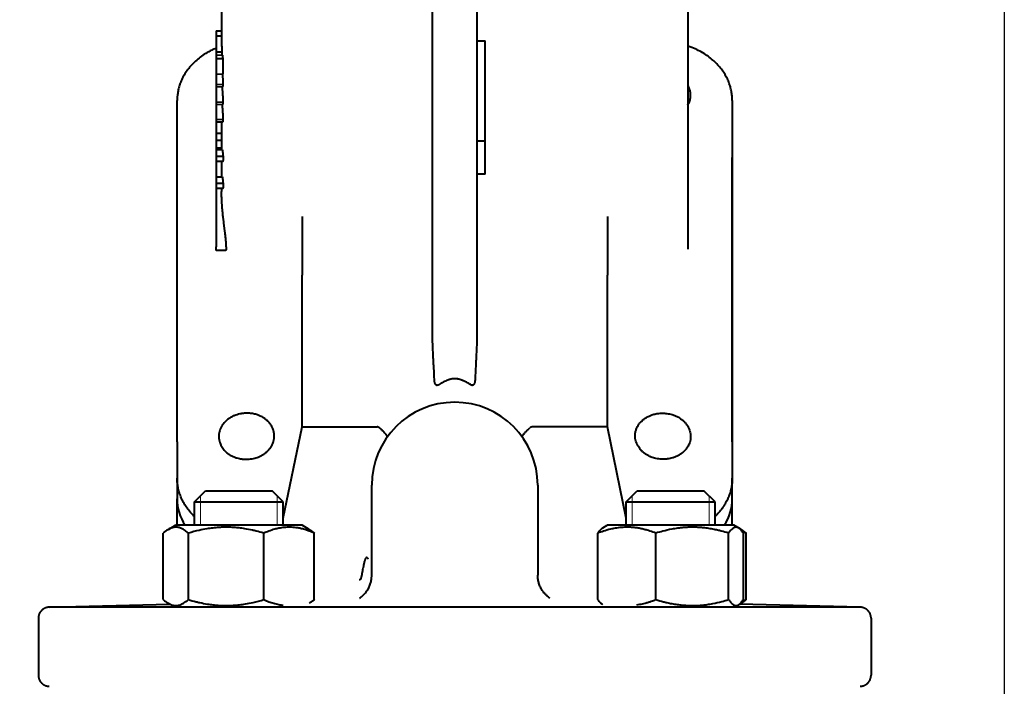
# Model space of a CAD drawing. Header units: millimetres. Extents: x -4428 to 3866, y -3426 to 3855.
# Tile 41 of 191: x -130 to 48, y -2089 to -1969. Entities that reach past the tile are written whole.
import ezdxf

# ---------------------------------------------------------------- set-up
doc = ezdxf.new("R2010")
doc.units = ezdxf.units.MM
doc.linetypes.add('K5LT_BASIC', pattern=[0])
doc.linetypes.add('K5LT_THIN', pattern=[0])
doc.layers.add('Системный слой', color=7, linetype='Continuous')
doc.styles.add('KDIMTEXTSTYLE', font='GOST_AU.SHX', dxfattribs={"width": 0.96, "oblique": 15, "height": 5})
doc.dimstyles.new('KDIMSTYLE (1.00)', dxfattribs={"dimtxt": 5, "dimasz": 1, "dimexe": 2, "dimexo": 0, "dimgap": 1, "dimtad": 1, "dimtxsty": 'KDIMTEXTSTYLE', "dimsah": 1, "dimcen": 0, "dimdle": 1, "dimadec": 0, "dimazin": 0, "dimtfac": 0.667, "dimtmove": 0, "dimatfit": 3, "dimfxl": 1, "dimtvp": 1, "dimtolj": 1, "dimtzin": 0, "dimarcsym": 0})

# ---------------------------------------------------------------- blocks, each defined once
blk = doc.blocks.new('KDIMARROW_01')
at = {"layer": 'Системный слой'}
blk.add_hatch(color=0, dxfattribs=at).paths.add_polyline_path([(0, 0), (-5, 0.66), (-4.5, 0), (-5, -0.66)])
at = {"layer": 'Системный слой', "color": 0, "linetype": 'K5LT_THIN', "lineweight": 20}
for p, q in [((-4.5, 0), (-5, 0.66)), ((-5, 0.66), (0, 0)), ((0, 0), (-5, -0.66)), ((-5, -0.66), (-4.5, 0)), ((0, 0), (-1, 0))]:
    blk.add_line(p, q, dxfattribs=at)
blk = doc.blocks.new('U22')
at = {"layer": 'Системный слой', "color": 150, "linetype": 'K5LT_BASIC', "lineweight": 40, "true_color": 0x0080ff}
for p, q in [((-55.34, -2025.5), (-55.34, -1948.59)), ((-47.34, -1948.59), (-47.34, -2025.5)), ((-93.34, -1964.93), (-93.34, -1972.31)), ((-9.34, -1964.93), (-9.34, -2010.08)), ((-94.34, -1970.77), (-94.34, -1971.67)), ((-94.34, -1970.77), (-93.34, -1970.8)), ((-94.34, -1971.67), (-94.34, -1974.56)), ((-94.34, -1971.67), (-93.34, -1971.69)), ((-47.34, -1972.59), (-45.84, -1972.59)), ((-45.84, -1990.59), (-45.84, -1972.59)), ((-94.34, -1974.56), (-93.3, -1974.55)), ((-94.34, -1974.56), (-94.34, -1975.09)), ((-94.34, -1975.09), (-93.18, -1975.15)), ((-94.34, -1975.09), (-94.34, -1975.76)), ((-94.34, -1975.76), (-93.11, -1975.75)), ((-94.34, -1975.76), (-94.34, -1978.59)), ((-93.11, -1975.75), (-93.11, -1978.5)), ((-94.34, -1978.59), (-93.11, -1978.5)), ((-94.34, -1978.59), (-94.34, -1980.43)), ((-94.34, -1980.43), (-93.09, -1980.39)), ((-94.34, -1980.43), (-94.34, -1980.83)), ((-94.34, -1980.83), (-93.13, -1980.79)), ((-94.34, -1980.83), (-94.34, -1983.65)), ((-101.34, -2044.74), (-101.34, -1983.31)), ((-93.09, -1983.61), (-94.34, -1983.65)), ((-94.34, -1983.65), (-94.34, -1984.03)), ((-94.34, -1984.03), (-93.13, -1983.99)), ((-94.34, -1984.03), (-94.34, -1986.79)), ((-1.34, -1983.31), (-1.34, -2044.74)), ((-93.09, -1986.75), (-94.34, -1986.79)), ((-94.34, -1986.79), (-94.34, -1987.17)), ((-94.34, -1987.17), (-93.13, -1987.13)), ((-94.34, -1987.17), (-94.34, -1989.27)), ((-93.34, -1987.14), (-93.34, -1989.88)), ((-93.34, -1989.27), (-94.34, -1989.27)), ((-94.34, -1989.27), (-94.34, -1990.5)), ((-93.33, -1990.5), (-94.34, -1990.5)), ((-94.34, -1990.5), (-94.34, -1991.88)), ((-93.33, -1990.5), (-93.33, -1991.88)), ((-47.34, -1990.59), (-45.84, -1990.59)), ((-45.84, -1996.59), (-45.84, -1990.59)), ((-94.34, -1991.88), (-94.34, -1992.18)), ((-93.33, -1991.88), (-94.34, -1991.88)), ((-93.19, -1992.18), (-94.34, -1992.18)), ((-94.34, -1992.18), (-94.34, -1993.4)), ((-94.34, -1993.4), (-94.34, -1994.31)), ((-93.04, -1993.4), (-94.34, -1993.4)), ((-1.34, -2044.74), (-1.34, -1993.58)), ((-93.14, -1994.31), (-94.34, -1994.31)), ((-94.34, -1994.31), (-94.34, -1997.05)), ((-93.34, -1994.31), (-93.34, -1996.19)), ((-94.34, -1997.05), (-93.19, -1997.05)), ((-94.34, -1997.05), (-94.34, -1998.28)), ((-45.84, -1996.59), (-47.34, -1996.59)), ((-93.04, -1998.28), (-94.34, -1998.28)), ((-94.34, -1998.28), (-94.34, -1999.18)), ((-93.14, -1999.18), (-94.34, -1999.18)), ((-94.34, -1999.18), (-94.34, -2009.67)), ((-93.34, -1999.18), (-93.34, -1999.69)), ((-78.84, -2004.2), (-78.84, -2014.78)), ((-78.84, -2004.2), (-78.84, -2004.21)), ((-78.84, -2004.2), (-78.84, -2004.2)), ((-23.84, -2004.21), (-23.84, -2004.2)), ((-23.84, -2004.2), (-23.84, -2014.78)), ((-94.34, -2010.33), (-94.34, -2009.67)), ((-92.63, -2010.33), (-94.34, -2010.33)), ((-9.34, -2010.08), (-9.34, -2010.08)), ((-78.84, -2034.85), (-78.84, -2014.78)), ((-23.84, -2034.85), (-23.84, -2014.78)), ((-78.84, -2042.09), (-78.84, -2034.85)), ((-23.84, -2042.09), (-23.84, -2034.85)), ((-82.23, -2058.49), (-78.84, -2042.09)), ((-78.84, -2042.09), (-65.32, -2042.09)), ((-23.84, -2042.09), (-37.35, -2042.09)), ((-20.45, -2058.49), (-23.84, -2042.09)), ((-101.34, -2044.74), (-101.34, -2051.31)), ((-1.34, -2044.74), (-1.34, -2051.31)), ((-101.34, -2051.31), (-101.34, -2051.31)), ((-101.34, -2051.31), (-101.34, -2055.02)), ((-1.34, -2055.02), (-1.34, -2051.31)), ((-98.23, -2055.59), (-96.23, -2053.59)), ((-96.23, -2053.59), (-89.27, -2053.59)), ((-89.27, -2053.59), (-84.23, -2053.59)), ((-82.23, -2055.59), (-84.23, -2053.59)), ((-82.23, -2055.59), (-84.23, -2053.59)), ((-66.28, -2068.76), (-66.28, -2052.59)), ((-36.39, -2052.59), (-36.39, -2068.76)), ((-20.45, -2055.59), (-18.45, -2053.59)), ((-18.45, -2053.59), (-6.45, -2053.59)), ((-4.45, -2055.59), (-6.45, -2053.59)), ((-4.45, -2055.59), (-6.45, -2053.59)), ((-101.34, -2059.79), (-101.34, -2055.02)), ((-98.23, -2059.79), (-98.23, -2055.59)), ((-98.23, -2055.59), (-88.95, -2055.59)), ((-88.95, -2055.59), (-82.23, -2055.59)), ((-82.23, -2059.79), (-82.23, -2055.59)), ((-20.45, -2059.79), (-20.45, -2055.59)), ((-20.45, -2055.59), (-4.45, -2055.59)), ((-4.45, -2059.79), (-4.45, -2055.59)), ((-4.45, -2059.79), (-4.45, -2055.59)), ((-1.34, -2059.79), (-1.34, -2055.02)), ((-102.92, -2060.54), (-101.63, -2059.79)), ((-79.04, -2059.79), (-101.63, -2059.79)), ((-78.83, -2059.79), (-79.04, -2059.79)), ((-77.54, -2060.54), (-78.83, -2059.79)), ((-24.67, -2060.27), (-23.85, -2059.79)), ((-1.05, -2059.79), (-23.85, -2059.79)), ((-0.22, -2060.27), (-1.05, -2059.79)), ((-0.22, -2060.27), (-1.05, -2059.79)), ((0.25, -2060.54), (-0.22, -2060.27)), ((-103.83, -2073.17), (-103.83, -2061.21)), ((-99.32, -2073.17), (-99.32, -2061.21)), ((-85.72, -2073.17), (-85.72, -2061.21)), ((-76.63, -2073.17), (-76.63, -2061.21)), ((-25.55, -2073.17), (-25.55, -2061.21)), ((-15.09, -2073.17), (-15.09, -2061.21)), ((-1.99, -2073.17), (-1.99, -2061.21)), ((0.66, -2073.17), (0.66, -2061.21)), ((1.16, -2073.17), (1.16, -2061.21)), ((-36.39, -2068.76), (-36.39, -2068.76)), ((-68.48, -2072.9), (-68.48, -2072.9)), ((-34.2, -2072.9), (-34.2, -2072.9)), ((-124.39, -2074.54), (-102.7, -2073.97)), ((-122.79, -2074.54), (-124.39, -2074.54)), ((-75.04, -2074.54), (-122.79, -2074.54)), ((-101.72, -2074.54), (-102.92, -2073.85)), ((20.14, -2074.54), (-27.68, -2074.54)), ((21.72, -2074.54), (-0.02, -2073.97)), ((0.03, -2073.97), (0.25, -2073.85)), ((21.72, -2074.54), (20.14, -2074.54)), ((-126.34, -2076.54), (-126.34, -2086.78)), ((23.66, -2076.54), (23.66, -2086.78))]:
    blk.add_line(p, q, dxfattribs=at)
at = {"layer": 'Системный слой', "color": 7, "linetype": 'K5LT_THIN', "lineweight": 20}
for p, q in [((-97.14, -2055.59), (-97.14, -2054.51)), ((-97.14, -2059.79), (-97.14, -2055.59)), ((-83.31, -2055.59), (-83.31, -2054.51)), ((-83.31, -2059.79), (-83.31, -2055.59)), ((-19.36, -2055.59), (-19.36, -2054.51)), ((-19.36, -2059.79), (-19.36, -2055.59)), ((-5.53, -2055.59), (-5.53, -2054.51)), ((-5.53, -2059.79), (-5.53, -2055.59))]:
    blk.add_line(p, q, dxfattribs=at)
at = {"layer": 'Системный слой', "color": 150, "linetype": 'K5LT_BASIC', "lineweight": 40, "true_color": 0x0080ff}
blk.add_arc((-51.34, -2052.59), 14.95, 0, 180, dxfattribs=at)
for centre, major_axis, ratio, start_param, end_param in [((-51.34, -1973.21), (1.76, -58.47), 0.717643, 4.713676, 4.723876), ((-51.34, -1973.04), (41.95, -2.55), 0.818157, 3.27716, 3.294491), ((-51.34, -1989.88), (-42, 0), 0.819152, 0, 0.017858), ((-51.34, -1989.31), (-42, 0), 0.819152, 0.08343, 0.119331), ((-51.34, -1994.18), (-42, 0), 0.819152, 0.08343, 0.119331), ((-88.84, -2055.02), (-12.5, 0), 0.819152, 0, 0.48539), ((-13.84, -2055.02), (12.5, 0), 0.819152, 5.797795, 6.283185)]:
    blk.add_ellipse(centre, major_axis=major_axis, ratio=ratio, start_param=start_param, end_param=end_param, dxfattribs=at)
for points, knots in [([(-93.34, -1972.31), (-93.34, -1972.42), (-93.34, -1972.56), (-93.33, -1972.76), (-93.33, -1972.92), (-93.33, -1973.14), (-93.33, -1973.34), (-93.32, -1973.57), (-93.32, -1973.72), (-93.31, -1973.92), (-93.31, -1974.06), (-93.31, -1974.29), (-93.3, -1974.43), (-93.3, -1974.55)], [0, 0, 0, 0, 2.139658, 2.747726, 3.737011, 5.060143, 6.904634, 7.4323, 9.281878, 9.711621, 11.257079, 11.830708, 14, 14, 14, 14]), ([(-94.34, -1973.9), (-94.35, -1973.9), (-94.37, -1973.91), (-94.62, -1974.02), (-94.86, -1974.13), (-95.47, -1974.42), (-95.84, -1974.62), (-96.53, -1975.05), (-96.86, -1975.27), (-97.47, -1975.73), (-97.75, -1975.96), (-98.29, -1976.45), (-98.54, -1976.7), (-99, -1977.21), (-99.21, -1977.47), (-99.61, -1978), (-99.79, -1978.26), (-100.12, -1978.8), (-100.27, -1979.07), (-100.54, -1979.61), (-100.65, -1979.89), (-100.86, -1980.44), (-100.95, -1980.72), (-101.1, -1981.27), (-101.16, -1981.55), (-101.26, -1982.1), (-101.29, -1982.37), (-101.33, -1982.87), (-101.34, -1983.09), (-101.34, -1983.31)], [8.414609, 8.414609, 8.414609, 8.414609, 8.496629, 8.496629, 9.763988, 9.763988, 11.81624, 11.81624, 13.773665, 13.773665, 15.64175, 15.64175, 17.465488, 17.465488, 19.209839, 19.209839, 20.905535, 20.905535, 22.549265, 22.549265, 24.161293, 24.161293, 25.735639, 25.735639, 27.278677, 27.278677, 28.797726, 28.797726, 30, 30, 30, 30]), ([(-1.34, -1983.31), (-1.34, -1983.03), (-1.35, -1982.76), (-1.4, -1982.22), (-1.44, -1981.94), (-1.54, -1981.39), (-1.61, -1981.12), (-1.76, -1980.58), (-1.86, -1980.31), (-2.07, -1979.77), (-2.19, -1979.5), (-2.46, -1978.97), (-2.6, -1978.71), (-2.93, -1978.19), (-3.11, -1977.93), (-3.49, -1977.42), (-3.71, -1977.17), (-4.16, -1976.68), (-4.4, -1976.43), (-4.92, -1975.97), (-5.19, -1975.74), (-5.78, -1975.3), (-6.09, -1975.08), (-6.75, -1974.67), (-7.1, -1974.48), (-7.83, -1974.11), (-8.21, -1973.94), (-8.84, -1973.7), (-9.09, -1973.61), (-9.34, -1973.53)], [0, 0, 0, 0, 1.44584, 1.44584, 2.909871, 2.909871, 4.386068, 4.386068, 5.877921, 5.877921, 7.401317, 7.401317, 8.953826, 8.953826, 10.549903, 10.549903, 12.20417, 12.20417, 13.888236, 13.888236, 15.634938, 15.634938, 17.465805, 17.465805, 19.337231, 19.337231, 21.310141, 21.310141, 22.521924, 22.521924, 22.521924, 22.521924]), ([(-93.19, -1978.5), (-93.18, -1978.64), (-93.16, -1978.85), (-93.15, -1979.11), (-93.13, -1979.36), (-93.12, -1979.57), (-93.11, -1979.78), (-93.1, -1979.94), (-93.1, -1980.05), (-93.1, -1980.16), (-93.1, -1980.22), (-93.09, -1980.31), (-93.09, -1980.35), (-93.09, -1980.39)], [0, 0, 0, 0, 2.512802, 3.982723, 5.031635, 7.487514, 8.422092, 9.826387, 11.094707, 11.383034, 12.532036, 12.822194, 14, 14, 14, 14]), ([(-93.25, -1980.79), (-93.25, -1980.89), (-93.24, -1981.02), (-93.22, -1981.24), (-93.21, -1981.38), (-93.2, -1981.55), (-93.19, -1981.68), (-93.18, -1981.86), (-93.17, -1982.02), (-93.16, -1982.19), (-93.15, -1982.32), (-93.14, -1982.46), (-93.13, -1982.56), (-93.13, -1982.7), (-93.12, -1982.8), (-93.12, -1982.89), (-93.11, -1982.94), (-93.11, -1982.99), (-93.11, -1983.03), (-93.11, -1983.09), (-93.1, -1983.15), (-93.1, -1983.2), (-93.1, -1983.27), (-93.1, -1983.34), (-93.1, -1983.42), (-93.1, -1983.46), (-93.09, -1983.5), (-93.09, -1983.55), (-93.09, -1983.58), (-93.09, -1983.61)], [0, 0, 0, 0, 2.846947, 4.003216, 6.357729, 6.961379, 8.867968, 10.043463, 11.922745, 13.393424, 15.081745, 15.711988, 17.576537, 18.183532, 19.970491, 20.547847, 21.113777, 21.659557, 22.196778, 22.714386, 23.710294, 24.193659, 24.659969, 26.384543, 26.781915, 27.91152, 28.27229, 28.623401, 30, 30, 30, 30]), ([(-93.09, -1980.39), (-93.09, -1980.42), (-93.09, -1980.47), (-93.1, -1980.53), (-93.1, -1980.56), (-93.1, -1980.6), (-93.1, -1980.65), (-93.1, -1980.69), (-93.11, -1980.73), (-93.12, -1980.77), (-93.13, -1980.79), (-93.13, -1980.79)], [0, 0, 0, 0, 1.715675, 2.137069, 3.37351, 3.77867, 4.175603, 6.777836, 7.247312, 8.176472, 12, 12, 12, 12]), ([(-8.84, -1982.38), (-8.84, -1982.18), (-8.87, -1981.81), (-9.03, -1981.21), (-9.21, -1980.82), (-9.34, -1980.61)], [0, 0, 0, 0, 1.883586, 3.71364, 6, 6, 6, 6]), ([(-9.34, -1984.13), (-9.28, -1984.05), (-9.21, -1983.91), (-9.09, -1983.66), (-9, -1983.42), (-8.92, -1983.14), (-8.86, -1982.81), (-8.84, -1982.55), (-8.84, -1982.38)], [0, 0, 0, 0, 1.468437, 2.18279, 4.045212, 5.151064, 6.383487, 9, 9, 9, 9]), ([(-93.25, -1984), (-93.24, -1984.08), (-93.23, -1984.27), (-93.21, -1984.49), (-93.2, -1984.69), (-93.19, -1984.81), (-93.18, -1984.99), (-93.17, -1985.18), (-93.16, -1985.36), (-93.15, -1985.49), (-93.14, -1985.6), (-93.13, -1985.7), (-93.13, -1985.84), (-93.12, -1985.94), (-93.12, -1986.03), (-93.11, -1986.08), (-93.11, -1986.13), (-93.11, -1986.17), (-93.11, -1986.23), (-93.1, -1986.29), (-93.1, -1986.34), (-93.1, -1986.41), (-93.1, -1986.48), (-93.1, -1986.56), (-93.1, -1986.6), (-93.09, -1986.64), (-93.09, -1986.69), (-93.09, -1986.72), (-93.09, -1986.75)], [0, 0, 0, 0, 2.427648, 5.580042, 6.147387, 8.128614, 9.142672, 11.027521, 13.581823, 14.220884, 14.854572, 16.717869, 17.321004, 19.091204, 19.662446, 20.2222, 20.761745, 21.292729, 21.804143, 22.78785, 23.265249, 23.725804, 25.429114, 25.821589, 26.937272, 27.293595, 27.640377, 29, 29, 29, 29]), ([(-93.09, -1983.61), (-93.09, -1983.63), (-93.09, -1983.65), (-93.09, -1983.69), (-93.09, -1983.73), (-93.1, -1983.8), (-93.1, -1983.85), (-93.1, -1983.91), (-93.11, -1983.94), (-93.11, -1983.96), (-93.12, -1983.98), (-93.12, -1983.99), (-93.13, -1983.99), (-93.13, -1983.99)], [0, 0, 0, 0, 1.008729, 1.512324, 2.018292, 3.567021, 6.272915, 6.81553, 9.225161, 9.864468, 10.303176, 13.02831, 14, 14, 14, 14]), ([(-93.09, -1986.75), (-93.09, -1986.77), (-93.09, -1986.79), (-93.09, -1986.83), (-93.09, -1986.87), (-93.1, -1986.94), (-93.1, -1986.99), (-93.1, -1987.05), (-93.11, -1987.08), (-93.11, -1987.1), (-93.12, -1987.12), (-93.12, -1987.13), (-93.13, -1987.13), (-93.13, -1987.13)], [0, 0, 0, 0, 1.008729, 1.512324, 2.018292, 3.567021, 6.272916, 6.815531, 9.225162, 9.864469, 10.303177, 13.02831, 14, 14, 14, 14]), ([(-93.04, -1993.4), (-93.04, -1993.55), (-93.04, -1993.8), (-93.06, -1994.06), (-93.08, -1994.22), (-93.11, -1994.29), (-93.13, -1994.31), (-93.14, -1994.31)], [0, 0, 0, 0, 1.975265, 3.880888, 5.308818, 6.826663, 8, 8, 8, 8]), ([(-93.34, -1996.19), (-93.34, -1996.32), (-93.33, -1996.55), (-93.33, -1996.83), (-93.32, -1996.99), (-93.32, -1997.05)], [0, 0, 0, 0, 2.344951, 4.344633, 6, 6, 6, 6]), ([(-93.04, -1998.28), (-93.04, -1998.42), (-93.04, -1998.68), (-93.06, -1998.93), (-93.08, -1999.09), (-93.11, -1999.17), (-93.13, -1999.18), (-93.14, -1999.18)], [0, 0, 0, 0, 1.975265, 3.880888, 5.308818, 6.826663, 8, 8, 8, 8]), ([(-92.49, -2009.67), (-92.49, -2009.55), (-92.49, -2009.35), (-92.52, -2008.97), (-92.55, -2008.59), (-92.59, -2008.15), (-92.65, -2007.62), (-92.73, -2006.92), (-92.82, -2006.24), (-92.9, -2005.55), (-92.97, -2005.03), (-93.05, -2004.29), (-93.14, -2003.46), (-93.23, -2002.39), (-93.29, -2001.42), (-93.33, -2000.51), (-93.34, -1999.99), (-93.34, -1999.69)], [0, 0, 0, 0, 1.024356, 1.484733, 2.517012, 3.323462, 3.917665, 5.364101, 6.859422, 7.316817, 8.733578, 9.457789, 10.984343, 12.943449, 14.995281, 16.184479, 18, 18, 18, 18]), ([(-92.49, -2009.67), (-92.49, -2009.74), (-92.49, -2009.89), (-92.51, -2010.07), (-92.53, -2010.22), (-92.58, -2010.31), (-92.61, -2010.33), (-92.63, -2010.33)], [0, 0, 0, 0, 1.316405, 2.796548, 4.19497, 6.149907, 8, 8, 8, 8]), ([(-55.01, -2033.46), (-55.02, -2033.05), (-55.05, -2032.26), (-55.12, -2031.1), (-55.18, -2029.9), (-55.25, -2028.57), (-55.31, -2027.31), (-55.33, -2026.26), (-55.34, -2025.72), (-55.34, -2025.5)], [0, 0, 0, 0, 1.527039, 2.956589, 4.381473, 6.042372, 7.946293, 9.167544, 10, 10, 10, 10]), ([(-47.34, -2025.5), (-47.34, -2025.88), (-47.35, -2027.08), (-47.42, -2028.56), (-47.5, -2030.04), (-47.58, -2031.49), (-47.64, -2032.66), (-47.66, -2033.46)], [0, 0, 0, 0, 1.152049, 3.634331, 4.482879, 5.608034, 8, 8, 8, 8]), ([(-54.34, -2034.54), (-54.36, -2034.56), (-54.41, -2034.58), (-54.48, -2034.6), (-54.54, -2034.6), (-54.59, -2034.59), (-54.64, -2034.57), (-54.67, -2034.55), (-54.7, -2034.52), (-54.73, -2034.5), (-54.77, -2034.46), (-54.8, -2034.41), (-54.84, -2034.35), (-54.87, -2034.28), (-54.9, -2034.2), (-54.93, -2034.11), (-54.95, -2034.01), (-54.98, -2033.87), (-55, -2033.68), (-55.01, -2033.54), (-55.01, -2033.46)], [0, 0, 0, 0, 1.322701, 2.201652, 2.830673, 3.61414, 4.361889, 4.902344, 5.361351, 5.942096, 6.671578, 7.512184, 8.447687, 9.484582, 10.692066, 11.992276, 13.268225, 15.333744, 17.638363, 21, 21, 21, 21]), ([(-48.34, -2034.54), (-48.43, -2034.48), (-48.63, -2034.37), (-48.92, -2034.2), (-49.23, -2034.04), (-49.49, -2033.91), (-49.72, -2033.81), (-49.91, -2033.73), (-50.11, -2033.65), (-50.28, -2033.59), (-50.42, -2033.54), (-50.54, -2033.51), (-50.64, -2033.48), (-50.72, -2033.47), (-50.78, -2033.45), (-50.83, -2033.44), (-50.87, -2033.44), (-50.91, -2033.43), (-50.95, -2033.42), (-50.99, -2033.42), (-51.04, -2033.41), (-51.08, -2033.41), (-51.11, -2033.41), (-51.13, -2033.4), (-51.14, -2033.4), (-51.16, -2033.4), (-51.19, -2033.4), (-51.22, -2033.4), (-51.27, -2033.4), (-51.32, -2033.4), (-51.36, -2033.4), (-51.4, -2033.4), (-51.44, -2033.4), (-51.47, -2033.4), (-51.52, -2033.4), (-51.56, -2033.41), (-51.6, -2033.41), (-51.64, -2033.41), (-51.68, -2033.42), (-51.72, -2033.42), (-51.8, -2033.44), (-51.92, -2033.46), (-52.08, -2033.5), (-52.23, -2033.54), (-52.4, -2033.59), (-52.56, -2033.65), (-52.71, -2033.7), (-52.91, -2033.79), (-53.21, -2033.92), (-53.59, -2034.12), (-53.97, -2034.32), (-54.21, -2034.47), (-54.34, -2034.54)], [0, 0, 0, 0, 0.994733, 1.989466, 2.984199, 3.978933, 4.590575, 5.202217, 5.81386, 6.425502, 6.788315, 7.151128, 7.513942, 7.695348, 7.876755, 7.997419, 8.118084, 8.238748, 8.359412, 8.480077, 8.600741, 8.721406, 8.84207, 8.902046, 8.962022, 9.021997, 9.081973, 9.201924, 9.321876, 9.441827, 9.561779, 9.68173, 9.801682, 9.921633, 10.041585, 10.161536, 10.281487, 10.399609, 10.517731, 10.635852, 10.753974, 11.22646, 11.698946, 12.158257, 12.617567, 13.293647, 13.631686, 13.969726, 15.227294, 16.484863, 17.742431, 19, 19, 19, 19]), ([(-47.66, -2033.46), (-47.66, -2033.53), (-47.67, -2033.68), (-47.7, -2033.87), (-47.73, -2034.03), (-47.75, -2034.14), (-47.79, -2034.24), (-47.82, -2034.32), (-47.86, -2034.39), (-47.89, -2034.44), (-47.94, -2034.49), (-48, -2034.55), (-48.05, -2034.57), (-48.09, -2034.59), (-48.12, -2034.59), (-48.15, -2034.6), (-48.17, -2034.6), (-48.19, -2034.6), (-48.21, -2034.59), (-48.22, -2034.59), (-48.24, -2034.59), (-48.26, -2034.58), (-48.29, -2034.57), (-48.32, -2034.55), (-48.34, -2034.54)], [0, 0, 0, 0, 3.724403, 7.081834, 9.383304, 11.383013, 12.537093, 14.501989, 15.664538, 16.525305, 17.937947, 18.961531, 20.409823, 20.813009, 21.423269, 21.765578, 22.244437, 22.54175, 22.836838, 22.91179, 23.350207, 23.418916, 24.025443, 25, 25, 25, 25]), ([(-88.84, -2039.61), (-89.07, -2039.61), (-89.4, -2039.64), (-89.88, -2039.71), (-90.3, -2039.8), (-90.8, -2039.96), (-91.22, -2040.13), (-91.58, -2040.32), (-91.91, -2040.51), (-92.3, -2040.79), (-92.67, -2041.13), (-92.98, -2041.48), (-93.2, -2041.77), (-93.4, -2042.1), (-93.58, -2042.47), (-93.73, -2042.92), (-93.82, -2043.37), (-93.84, -2043.67), (-93.84, -2043.81)], [0, 0, 0, 0, 1.730757, 2.329166, 3.559815, 4.860939, 6.218665, 6.922344, 7.892902, 9.131143, 10.636466, 11.895772, 12.89455, 13.62648, 15.055428, 16.414606, 17.725075, 19, 19, 19, 19]), ([(-83.84, -2043.71), (-83.84, -2043.49), (-83.87, -2043.09), (-84.03, -2042.51), (-84.27, -2041.98), (-84.61, -2041.48), (-84.97, -2041.07), (-85.37, -2040.72), (-85.8, -2040.42), (-86.3, -2040.14), (-86.92, -2039.89), (-87.57, -2039.71), (-88.24, -2039.62), (-88.66, -2039.61), (-88.84, -2039.61)], [0, 0, 0, 0, 1.484376, 2.757653, 4.098808, 5.389078, 6.761934, 7.647134, 8.654247, 10.042647, 11.10493, 12.600312, 14.000122, 15, 15, 15, 15]), ([(-18.84, -2043.71), (-18.84, -2043.49), (-18.8, -2043.09), (-18.64, -2042.51), (-18.4, -2041.98), (-18.07, -2041.48), (-17.7, -2041.07), (-17.31, -2040.72), (-16.88, -2040.42), (-16.37, -2040.14), (-15.76, -2039.89), (-15.1, -2039.71), (-14.43, -2039.62), (-14.01, -2039.61), (-13.84, -2039.61)], [0, 0, 0, 0, 1.484001, 2.757141, 4.098309, 5.388633, 6.761502, 7.646702, 8.653815, 10.042215, 11.104508, 12.599961, 13.99995, 15, 15, 15, 15]), ([(-13.84, -2039.61), (-13.6, -2039.61), (-13.19, -2039.64), (-12.63, -2039.74), (-12.21, -2039.85), (-11.84, -2039.97), (-11.47, -2040.12), (-11.07, -2040.33), (-10.64, -2040.6), (-10.26, -2040.89), (-9.97, -2041.17), (-9.73, -2041.43), (-9.54, -2041.68), (-9.35, -2041.96), (-9.17, -2042.3), (-9.02, -2042.67), (-8.9, -2043.1), (-8.85, -2043.48), (-8.84, -2043.72), (-8.84, -2043.81)], [0, 0, 0, 0, 1.820518, 3.086403, 4.373967, 5.217522, 6.054687, 7.513635, 8.801965, 10.127476, 11.475552, 12.172145, 13.149555, 14.13501, 15.127294, 16.527444, 17.728252, 19.175499, 20, 20, 20, 20]), ([(-64.89, -2042.24), (-64.92, -2042.21), (-65, -2042.16), (-65.15, -2042.1), (-65.26, -2042.09), (-65.32, -2042.09)], [0, 0, 0, 0, 1.699221, 3.592843, 6, 6, 6, 6]), ([(-63.45, -2043.84), (-63.5, -2043.75), (-63.6, -2043.59), (-63.78, -2043.35), (-63.96, -2043.14), (-64.21, -2042.88), (-64.51, -2042.58), (-64.77, -2042.34), (-64.89, -2042.24)], [0, 0, 0, 0, 1.989571, 3.267368, 4.379482, 5.595999, 7.534743, 9, 9, 9, 9]), ([(-39.22, -2043.84), (-39.17, -2043.75), (-39.07, -2043.59), (-38.89, -2043.35), (-38.71, -2043.14), (-38.46, -2042.87), (-38.16, -2042.57), (-37.9, -2042.34), (-37.79, -2042.24)], [0, 0, 0, 0, 2.013031, 3.294687, 4.406432, 5.619472, 7.547113, 9, 9, 9, 9]), ([(-37.35, -2042.09), (-37.41, -2042.09), (-37.5, -2042.1), (-37.62, -2042.14), (-37.71, -2042.18), (-37.76, -2042.22), (-37.79, -2042.24)], [0, 0, 0, 0, 2.486607, 4.021031, 5.757033, 7, 7, 7, 7]), ([(-93.84, -2043.81), (-93.84, -2044.01), (-93.81, -2044.37), (-93.69, -2044.83), (-93.55, -2045.21), (-93.37, -2045.57), (-93.14, -2045.93), (-92.89, -2046.24), (-92.62, -2046.51), (-92.31, -2046.79), (-91.9, -2047.08), (-91.47, -2047.32), (-91.02, -2047.52), (-90.61, -2047.66), (-90.13, -2047.78), (-89.75, -2047.85), (-89.33, -2047.9), (-88.96, -2047.91), (-88.52, -2047.9), (-88.08, -2047.86), (-87.6, -2047.77), (-87.14, -2047.65), (-86.7, -2047.5), (-86.27, -2047.3), (-85.8, -2047.04), (-85.36, -2046.72), (-84.97, -2046.36), (-84.66, -2046.01), (-84.41, -2045.65), (-84.2, -2045.28), (-84.05, -2044.94), (-83.93, -2044.55), (-83.86, -2044.16), (-83.84, -2043.85), (-83.84, -2043.71)], [0, 0, 0, 0, 1.621198, 2.880921, 3.813669, 4.844875, 5.955078, 7.121892, 7.935289, 8.753113, 10.181223, 11.54579, 12.293414, 13.553683, 14.575451, 15.611782, 16.199672, 17.364514, 18.103762, 19.11065, 20.350872, 21.357148, 22.361921, 23.476583, 24.662447, 26.13346, 27.313752, 28.526514, 29.621894, 30.619097, 31.816906, 32.535778, 33.842794, 35, 35, 35, 35]), ([(-8.84, -2043.81), (-8.84, -2044.01), (-8.87, -2044.37), (-8.98, -2044.83), (-9.13, -2045.21), (-9.3, -2045.56), (-9.53, -2045.93), (-9.79, -2046.24), (-10.05, -2046.51), (-10.36, -2046.79), (-10.77, -2047.08), (-11.21, -2047.32), (-11.65, -2047.52), (-12.07, -2047.66), (-12.54, -2047.78), (-12.93, -2047.85), (-13.34, -2047.9), (-13.71, -2047.91), (-14.15, -2047.9), (-14.59, -2047.86), (-15.07, -2047.77), (-15.54, -2047.65), (-15.97, -2047.5), (-16.41, -2047.3), (-16.88, -2047.04), (-17.31, -2046.72), (-17.7, -2046.36), (-18.01, -2046.01), (-18.26, -2045.65), (-18.47, -2045.28), (-18.62, -2044.94), (-18.74, -2044.55), (-18.82, -2044.16), (-18.84, -2043.85), (-18.84, -2043.71)], [0, 0, 0, 0, 1.618638, 2.877594, 3.810342, 4.841804, 5.952554, 7.119991, 7.933681, 8.751699, 10.179907, 11.544485, 12.292133, 13.552485, 14.574379, 15.610871, 16.198855, 17.364515, 18.103171, 19.110129, 20.350354, 21.356598, 22.361344, 23.475998, 24.661883, 26.132937, 27.313244, 28.52601, 29.621394, 30.618625, 31.816514, 32.535456, 33.842631, 35, 35, 35, 35]), ([(-98.23, -2058.22), (-98.41, -2058.03), (-98.6, -2057.85), (-99, -2057.41), (-99.21, -2057.15), (-99.61, -2056.62), (-99.79, -2056.36), (-100.12, -2055.82), (-100.27, -2055.55), (-100.54, -2055), (-100.65, -2054.73), (-100.86, -2054.18), (-100.95, -2053.9), (-101.1, -2053.35), (-101.16, -2053.07), (-101.26, -2052.52), (-101.29, -2052.24), (-101.33, -2051.75), (-101.33, -2051.53), (-101.34, -2051.31), (-101.34, -2051.31), (-101.34, -2051.31)], [16.117513, 16.117513, 16.117513, 16.117513, 17.465488, 17.465488, 19.209839, 19.209839, 20.905535, 20.905535, 22.549265, 22.549265, 24.161293, 24.161293, 25.735639, 25.735639, 27.278677, 27.278677, 28.797726, 28.797726, 29.999327, 29.999327, 30, 30, 30, 30]), ([(-1.34, -2051.31), (-1.34, -2051.31), (-1.34, -2051.31), (-1.35, -2051.59), (-1.35, -2051.86), (-1.4, -2052.4), (-1.44, -2052.68), (-1.54, -2053.22), (-1.61, -2053.5), (-1.76, -2054.04), (-1.86, -2054.31), (-2.07, -2054.84), (-2.19, -2055.11), (-2.46, -2055.65), (-2.6, -2055.91), (-2.93, -2056.43), (-3.11, -2056.69), (-3.49, -2057.2), (-3.71, -2057.45), (-4.1, -2057.87), (-4.27, -2058.05), (-4.45, -2058.22)], [0, 0, 0, 0, 0.000544, 0.000544, 1.44584, 1.44584, 2.909871, 2.909871, 4.386068, 4.386068, 5.877921, 5.877921, 7.401317, 7.401317, 8.953826, 8.953826, 10.549903, 10.549903, 12.20417, 12.20417, 13.415251, 13.415251, 13.415251, 13.415251]), ([(-102.92, -2060.54), (-103.07, -2060.62), (-103.37, -2060.83), (-103.68, -2061.08), (-103.83, -2061.21)], [0, 0, 0, 0, 2.454311, 5, 5, 5, 5]), ([(-99.32, -2061.21), (-99.52, -2061.03), (-99.84, -2060.78), (-100.26, -2060.51), (-100.57, -2060.36), (-100.86, -2060.25), (-101.15, -2060.17), (-101.46, -2060.13), (-101.76, -2060.14), (-102.06, -2060.18), (-102.35, -2060.27), (-102.64, -2060.38), (-102.82, -2060.48), (-102.92, -2060.54)], [0, 0, 0, 0, 2.400784, 3.813593, 4.968515, 5.981093, 7.203718, 8.36543, 9.514939, 10.658858, 11.786295, 12.898205, 14, 14, 14, 14]), ([(-85.72, -2061.21), (-86.18, -2061.07), (-86.87, -2060.89), (-88.02, -2060.62), (-88.87, -2060.46), (-89.81, -2060.31), (-90.58, -2060.23), (-91.45, -2060.16), (-92.31, -2060.13), (-93.1, -2060.14), (-93.98, -2060.19), (-94.93, -2060.27), (-96.11, -2060.44), (-97.57, -2060.73), (-98.67, -2061.02), (-99.32, -2061.21)], [0, 0, 0, 0, 1.679816, 2.464254, 4.100621, 4.689754, 5.785161, 6.773962, 7.746893, 8.757247, 9.530451, 10.808294, 12.055167, 13.667644, 16, 16, 16, 16]), ([(-76.63, -2061.21), (-76.94, -2061.07), (-77.45, -2060.86), (-78.22, -2060.6), (-78.79, -2060.44), (-79.36, -2060.31), (-79.87, -2060.23), (-80.46, -2060.16), (-81.01, -2060.13), (-81.54, -2060.14), (-82.05, -2060.18), (-82.54, -2060.24), (-83.1, -2060.34), (-83.88, -2060.52), (-84.77, -2060.82), (-85.43, -2061.09), (-85.72, -2061.21)], [0, 0, 0, 0, 1.784805, 2.95448, 4.35691, 4.982864, 6.146734, 7.197334, 8.231074, 9.204643, 10.126104, 11.032386, 11.927409, 13.242826, 15.356581, 17, 17, 17, 17]), ([(-77.54, -2060.54), (-77.39, -2060.62), (-77.08, -2060.83), (-76.78, -2061.08), (-76.63, -2061.21)], [0, 0, 0, 0, 2.454311, 5, 5, 5, 5]), ([(-15.09, -2061.21), (-15.45, -2061.07), (-15.97, -2060.89), (-16.74, -2060.66), (-17.39, -2060.49), (-18.11, -2060.33), (-18.83, -2060.23), (-19.5, -2060.16), (-20.14, -2060.13), (-20.75, -2060.14), (-21.33, -2060.18), (-21.9, -2060.24), (-22.54, -2060.34), (-23.43, -2060.52), (-24.46, -2060.82), (-25.22, -2061.09), (-25.55, -2061.21)], [0, 0, 0, 0, 1.784805, 2.61827, 3.753185, 4.982864, 6.146734, 7.197334, 8.231074, 9.204643, 10.126104, 11.032386, 11.927409, 13.242826, 15.356581, 17, 17, 17, 17]), ([(-25.55, -2061.21), (-25.44, -2061.04), (-25.28, -2060.83), (-25.06, -2060.58), (-24.88, -2060.41), (-24.74, -2060.31), (-24.67, -2060.27)], [0, 0, 0, 0, 2.709674, 3.760235, 5.322519, 7, 7, 7, 7]), ([(-1.99, -2061.21), (-2.44, -2061.07), (-3.1, -2060.89), (-4.05, -2060.66), (-4.71, -2060.52), (-5.48, -2060.38), (-6.1, -2060.29), (-6.84, -2060.21), (-7.52, -2060.16), (-8.31, -2060.13), (-9.08, -2060.14), (-9.81, -2060.18), (-10.51, -2060.24), (-11.32, -2060.34), (-12.44, -2060.52), (-13.73, -2060.82), (-14.68, -2061.09), (-15.09, -2061.21)], [0, 0, 0, 0, 1.889793, 2.772286, 3.97396, 4.613199, 5.962253, 6.508307, 7.620707, 8.715255, 9.746093, 10.721757, 11.68135, 12.629021, 14.021816, 16.259909, 18, 18, 18, 18]), ([(-0.22, -2060.27), (-0.3, -2060.22), (-0.46, -2060.15), (-0.68, -2060.13), (-0.87, -2060.16), (-1.08, -2060.24), (-1.46, -2060.49), (-1.77, -2060.88), (-1.99, -2061.21)], [0, 0, 0, 0, 1.271187, 2.389544, 3.256041, 4.178199, 5.519604, 9, 9, 9, 9]), ([(0.66, -2061.21), (0.54, -2061.04), (0.39, -2060.83), (0.17, -2060.58), (-0.01, -2060.41), (-0.15, -2060.31), (-0.22, -2060.27)], [0, 0, 0, 0, 2.709674, 3.760235, 5.322519, 7, 7, 7, 7]), ([(0.25, -2060.54), (0.4, -2060.62), (0.7, -2060.83), (1, -2061.08), (1.16, -2061.21)], [0, 0, 0, 0, 2.454311, 5, 5, 5, 5]), ([(-66.87, -2065.92), (-66.9, -2065.88), (-66.95, -2065.8), (-67.03, -2065.71), (-67.1, -2065.65), (-67.16, -2065.62), (-67.22, -2065.61), (-67.28, -2065.63), (-67.33, -2065.67), (-67.39, -2065.74), (-67.44, -2065.83), (-67.49, -2065.96), (-67.55, -2066.1), (-67.6, -2066.27), (-67.65, -2066.46), (-67.7, -2066.67), (-67.75, -2066.9), (-67.81, -2067.22), (-67.88, -2067.56), (-67.95, -2067.91), (-68, -2068.18), (-68.05, -2068.45), (-68.1, -2068.71), (-68.16, -2068.96), (-68.22, -2069.19), (-68.28, -2069.4), (-68.34, -2069.53), (-68.38, -2069.59), (-68.4, -2069.61), (-68.41, -2069.62), (-68.43, -2069.62), (-68.44, -2069.62), (-68.46, -2069.63), (-68.49, -2069.63), (-68.52, -2069.63), (-68.53, -2069.64), (-68.54, -2069.64)], [0, 0, 0, 0, 1.647808, 3.157774, 4.529897, 5.743359, 6.926207, 8.072889, 9.19928, 10.31099, 11.41357, 12.505962, 13.590503, 14.666116, 15.738541, 16.810259, 17.884028, 18.963084, 21.154163, 22.278304, 23.434676, 24.638369, 25.913643, 27.279344, 28.690134, 30.090401, 32.185919, 32.801378, 33.256833, 33.641803, 34.005924, 34.384579, 34.895855, 35.613018, 36.358607, 37, 37, 37, 37]), ([(-68.48, -2072.9), (-68.41, -2072.85), (-68.34, -2072.8), (-68.24, -2072.73), (-68.21, -2072.7), (-68.14, -2072.65), (-68.1, -2072.62), (-68.01, -2072.54), (-67.94, -2072.48), (-67.76, -2072.31), (-67.64, -2072.19), (-67.38, -2071.89), (-67.23, -2071.7), (-66.97, -2071.31), (-66.86, -2071.1), (-66.66, -2070.68), (-66.58, -2070.46), (-66.44, -2070.02), (-66.39, -2069.8), (-66.31, -2069.3), (-66.28, -2069.03), (-66.28, -2068.76)], [0, 0, 0, 0, 0.922762, 0.922762, 1.399907, 1.399907, 1.877052, 1.877052, 2.815431, 2.815431, 4.660365, 4.660365, 7.279592, 7.279592, 9.885182, 9.885182, 12.465773, 12.465773, 15.005813, 15.005813, 18, 18, 18, 18]), ([(-34.2, -2072.9), (-34.27, -2072.85), (-34.33, -2072.8), (-34.43, -2072.73), (-34.47, -2072.7), (-34.53, -2072.65), (-34.57, -2072.62), (-34.67, -2072.54), (-34.73, -2072.48), (-34.91, -2072.31), (-35.03, -2072.19), (-35.3, -2071.89), (-35.44, -2071.7), (-35.7, -2071.31), (-35.81, -2071.1), (-36.01, -2070.68), (-36.1, -2070.46), (-36.23, -2070.02), (-36.29, -2069.8), (-36.37, -2069.3), (-36.39, -2069.03), (-36.39, -2068.76)], [0, 0, 0, 0, 0.922737, 0.922737, 1.399958, 1.399958, 1.87718, 1.87718, 2.815708, 2.815708, 4.660936, 4.660936, 7.280165, 7.280165, 9.885754, 9.885754, 12.466341, 12.466341, 15.006374, 15.006374, 18, 18, 18, 18]), ([(-103.83, -2073.17), (-103.68, -2073.31), (-103.38, -2073.55), (-103.07, -2073.76), (-102.92, -2073.85)], [0, 0, 0, 0, 2.482268, 5, 5, 5, 5]), ([(-102.92, -2073.85), (-102.81, -2073.91), (-102.62, -2074), (-102.35, -2074.12), (-102.09, -2074.19), (-101.81, -2074.24), (-101.53, -2074.25), (-101.24, -2074.23), (-100.93, -2074.16), (-100.59, -2074.04), (-100.05, -2073.76), (-99.61, -2073.44), (-99.32, -2073.17)], [0, 0, 0, 0, 1.232542, 1.961433, 3.010655, 3.957869, 4.949748, 6.004626, 7.110528, 8.23834, 9.703076, 13, 13, 13, 13]), ([(-99.32, -2073.17), (-98.85, -2073.31), (-98.17, -2073.5), (-97.02, -2073.76), (-96.17, -2073.93), (-95.22, -2074.07), (-94.46, -2074.16), (-93.58, -2074.22), (-92.72, -2074.25), (-91.93, -2074.24), (-91.05, -2074.2), (-90.11, -2074.11), (-88.93, -2073.94), (-87.46, -2073.65), (-86.36, -2073.36), (-85.72, -2073.17)], [0, 0, 0, 0, 1.679816, 2.464254, 4.100621, 4.689754, 5.785161, 6.773962, 7.746893, 8.757247, 9.530451, 10.808294, 12.055167, 13.667644, 16, 16, 16, 16]), ([(-85.72, -2073.17), (-85.42, -2073.31), (-84.97, -2073.49), (-84.24, -2073.75), (-83.64, -2073.92), (-82.92, -2074.08), (-82.49, -2074.15), (-82.23, -2074.18)], [0, 0, 0, 0, 2.106766, 3.111084, 5.084359, 6.21076, 8, 8, 8, 8]), ([(-76.63, -2073.17), (-76.77, -2073.31), (-77.08, -2073.55), (-77.38, -2073.76), (-77.54, -2073.85)], [0, 0, 0, 0, 2.482268, 5, 5, 5, 5]), ([(-24.67, -2074.12), (-24.72, -2074.09), (-24.81, -2074.02), (-24.99, -2073.87), (-25.24, -2073.62), (-25.44, -2073.34), (-25.55, -2073.17)], [0, 0, 0, 0, 1.243721, 2.162629, 4.273504, 7, 7, 7, 7]), ([(-18.53, -2074.11), (-18.18, -2074.06), (-17.67, -2073.96), (-16.98, -2073.79), (-16.45, -2073.64), (-15.82, -2073.44), (-15.37, -2073.28), (-15.09, -2073.17)], [0, 0, 0, 0, 2.395257, 3.510116, 4.816748, 6.04179, 8, 8, 8, 8]), ([(-15.09, -2073.17), (-14.64, -2073.31), (-13.98, -2073.5), (-13.03, -2073.73), (-12.37, -2073.87), (-11.59, -2074), (-10.98, -2074.09), (-10.24, -2074.17), (-9.56, -2074.22), (-8.76, -2074.25), (-8, -2074.24), (-7.27, -2074.21), (-6.56, -2074.15), (-5.76, -2074.05), (-4.64, -2073.86), (-3.35, -2073.57), (-2.4, -2073.3), (-1.99, -2073.17)], [0, 0, 0, 0, 1.889793, 2.772286, 3.97396, 4.613199, 5.962253, 6.508307, 7.620707, 8.715255, 9.746093, 10.721757, 11.68135, 12.629021, 14.021816, 16.259909, 18, 18, 18, 18]), ([(-1.99, -2073.17), (-1.88, -2073.33), (-1.72, -2073.56), (-1.5, -2073.81), (-1.34, -2073.96), (-1.18, -2074.08), (-1.01, -2074.18), (-0.83, -2074.23), (-0.64, -2074.25), (-0.44, -2074.22), (-0.29, -2074.16), (-0.22, -2074.12)], [0, 0, 0, 0, 2.195373, 3.38889, 4.53301, 5.527222, 6.686074, 7.912089, 9.078312, 10.571972, 12, 12, 12, 12]), ([(-0.22, -2074.12), (-0.17, -2074.09), (-0.08, -2074.02), (0.1, -2073.87), (0.34, -2073.62), (0.54, -2073.34), (0.66, -2073.17)], [0, 0, 0, 0, 1.243721, 2.162629, 4.273504, 7, 7, 7, 7]), ([(1.16, -2073.17), (1.01, -2073.31), (0.71, -2073.55), (0.4, -2073.76), (0.25, -2073.85)], [0, 0, 0, 0, 2.482268, 5, 5, 5, 5]), ([(-122.79, -2074.54), (-122.84, -2074.54), (-122.93, -2074.54), (-123.05, -2074.54), (-123.16, -2074.54), (-123.26, -2074.54), (-123.36, -2074.54), (-123.6, -2074.54), (-123.84, -2074.54), (-124.09, -2074.54), (-124.21, -2074.54), (-124.3, -2074.54), (-124.34, -2074.54), (-124.37, -2074.54), (-124.38, -2074.54), (-124.39, -2074.54), (-124.39, -2074.54)], [0, 0, 0, 0, 0.792114, 1.50216, 2.130136, 2.717852, 3.347378, 4.12236, 7.61627, 9.204993, 11.8417, 12.755339, 14.132165, 15.017787, 16.002207, 17, 17, 17, 17]), ([(-27.67, -2074.54), (-28.78, -2074.54), (-30.87, -2074.54), (-33.86, -2074.54), (-36.44, -2074.54), (-38.78, -2074.54), (-41.04, -2074.54), (-43.42, -2074.54), (-45.95, -2074.54), (-48.49, -2074.54), (-50.98, -2074.54), (-53.27, -2074.54), (-55.71, -2074.54), (-58.3, -2074.54), (-61.05, -2074.54), (-63.44, -2074.54), (-65.57, -2074.54), (-67.78, -2074.54), (-70.26, -2074.54), (-72.77, -2074.54), (-74.33, -2074.54), (-75.03, -2074.54)], [0, 0, 0, 0, 1.59725, 3.006061, 4.226433, 5.22346, 6.2683, 7.360951, 8.501569, 9.73077, 10.845143, 11.911712, 12.869791, 14.180316, 15.46423, 16.65888, 17.483462, 18.421183, 19.749386, 20.987798, 22, 22, 22, 22])]:
    blk.add_open_spline(points, degree=3, knots=knots, dxfattribs=at)
for points in [[(-93.33, -1991.88), (-93.33, -1991.99), (-93.32, -1992.09), (-93.32, -1992.18)], [(1.16, -2061.21), (0.92, -2061.11), (0.69, -2061.01), (0.45, -2060.92)], [(0.45, -2073.47), (0.69, -2073.37), (0.92, -2073.28), (1.16, -2073.17)], [(21.72, -2074.54), (21.71, -2074.54), (21.6, -2074.54), (21.07, -2074.54), (20.48, -2074.54), (20.14, -2074.54)]]:
    blk.add_open_spline(points, degree=3, dxfattribs=at)
for points in [[(-124.39, -2074.54), (-125.54, -2074.57), (-126.34, -2075.39), (-126.34, -2076.54)], [(23.66, -2076.54), (23.66, -2075.39), (22.86, -2074.57), (21.72, -2074.54)], [(-126.34, -2086.78), (-126.34, -2087.93), (-125.54, -2088.75), (-124.39, -2088.78)], [(21.72, -2088.78), (22.86, -2088.75), (23.66, -2087.93), (23.66, -2086.78)]]:
    blk.add_rational_spline(points, [0.95732607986, 0.776265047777, 0.776265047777, 0.95732607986], degree=3, dxfattribs=at)

msp = doc.modelspace()

# ---------------------------------------------------------------- block references
at = {"layer": 'Системный слой'}
msp.add_blockref('U22', (0, 0), dxfattribs=at)

# ---------------------------------------------------------------- dimensions: what is measured, and where the dimension line sits
at = {"layer": 'Системный слой', "color": 7}
msp.add_linear_dim(base=(-4135.336, -3162.711), p1=(47.664, -1618.592), p2=(-4135.336, -1408.744), location=(-2079.336, -3162.711), dimstyle='KDIMSTYLE (1.00)', override={"dimexo": 0, "dimpost": '\\H75.0;\\W0.965;\\Q15;<>', "dimblk1": 'KDIMARROW_01', "dimblk2": 'KDIMARROW_01', "dimse1": 0, "dimse2": 0, "dimclrt": 7, "dimtolj": 1}, dxfattribs=at).render()

doc.saveas('drawing.dxf')
